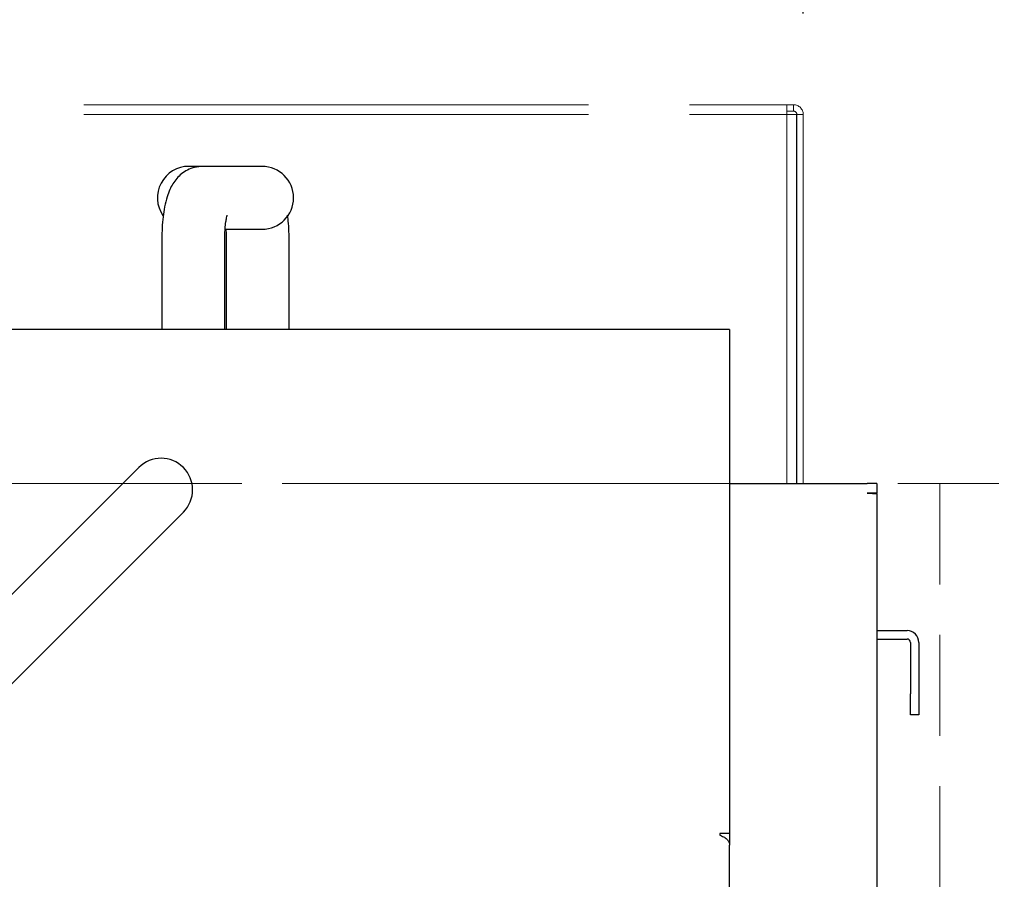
# Model space of a CAD drawing. Header units: inches. Extents: x 35 to 165, y 14 to 119.
# Tile 11 of 39: x 73.84 to 79.7, y 39.84 to 44.95. Entities that reach past the tile are written whole.
import ezdxf

# ---------------------------------------------------------------- set-up
doc = ezdxf.new("R2010")
doc.units = ezdxf.units.IN
doc.header["$LTSCALE"] = 12
doc.header["$MEASUREMENT"] = 0
doc.linetypes.add('HIDDEN', pattern=[0.075, 0.05, -0.025])
doc.linetypes.add('PHANTOM', pattern=[0.5, 0.25, -0.05, 0.05, -0.05, 0.05, -0.05])
doc.layers.add('FORMAT', color=7, linetype='Continuous')
doc.styles.add('SLDTEXTSTYLE0', font='TXT', dxfattribs={"width": 0.75})
doc.dimstyles.new('SLDDIMSTYLE1', dxfattribs={"dimtxt": 1.17, "dimasz": 1.56, "dimexe": 0, "dimexo": 0.0625, "dimgap": 0.2925, "dimtad": 0, "dimtih": 1, "dimtoh": 1, "dimdec": 3, "dimrnd": 1e-09, "dimzin": 12, "dimdsep": 46, "dimlunit": 5, "dimtxsty": 'SLDTEXTSTYLE0', "dimsah": 1, "dimcen": 0.09, "dimadec": 0, "dimazin": 3, "dimtfac": 1, "dimtdec": 3, "dimtofl": 0, "dimtmove": 0, "dimatfit": 3, "dimfxl": 1, "dimfrac": 2, "dimtolj": 1, "dimtzin": 12, "dimarcsym": 0})

# ---------------------------------------------------------------- blocks, each defined once
blk = doc.blocks.new('_D_5')
at = {"layer": 'FORMAT'}
for p, q in [((56.1253, 44.9891), (56.1253, 50.6715)), ((78.5003, 44.9891), (78.5003, 50.6715)), ((56.1253, 49.1715), (66.0791, 49.1715)), ((78.5003, 49.1715), (68.5466, 49.1715))]:
    blk.add_line(p, q, dxfattribs=at)
for points in [[(56.1253, 49.1715), (57.6853, 48.9315), (57.6853, 49.4115)], [(78.5003, 49.1715), (76.9403, 49.4115), (76.9403, 48.9315)]]:
    blk.add_solid(points, dxfattribs=at)
at = {"layer": 'FORMAT', "insert": (66.2988, 49.734), "char_height": 1.17, "attachment_point": 1, "style": 'SLDTEXTSTYLE0'}
blk.add_mtext('9A', dxfattribs=at)

msp = doc.modelspace()

# ---------------------------------------------------------------- linework, layer by layer
at = {"color": 7, "linetype": 'PHANTOM', "lineweight": 18}
for p, q in [((56.2233, 44.4471), (78.4023, 44.4471)), ((78.4023, 44.3891), (78.4023, 44.4471)), ((78.4023, 44.4471), (78.4423, 44.4471)), ((78.4423, 44.4091), (78.4423, 44.4471)), ((56.2233, 44.3891), (78.4023, 44.3891)), ((78.4023, 44.4091), (78.4423, 44.4091)), ((78.4023, 42.1971), (78.4023, 44.3891)), ((78.4023, 44.3891), (78.4603, 44.3891)), ((78.4603, 44.3891), (78.4603, 42.1971)), ((78.4623, 44.3891), (78.5003, 44.3891)), ((78.4623, 42.1971), (78.4623, 44.3891)), ((78.5003, 42.1971), (78.5003, 44.3891)), ((78.4023, 42.1971), (56.2233, 42.1971)), ((78.4603, 42.1971), (78.4023, 42.1971)), ((78.4623, 42.1971), (78.4603, 42.1971)), ((78.5003, 42.1971), (78.4623, 42.1971))]:
    msp.add_line(p, q, dxfattribs=at)
at = {"color": 7, "linetype": 'Continuous', "lineweight": 25}
for p, q in [((74.9311, 44.081), (74.8478, 44.081)), ((75.0653, 44.081), (74.9311, 44.081)), ((75.2829, 44.081), (75.0653, 44.081)), ((75.0653, 43.707), (75.2829, 43.707)), ((74.6868, 43.644), (74.6868, 43.1111)), ((75.0609, 43.1111), (75.0609, 43.644)), ((75.0698, 43.644), (75.0698, 43.1111)), ((75.4439, 43.1111), (75.4439, 43.644)), ((78.0628, 43.1111), (56.5628, 43.1111)), ((78.0628, 43.1111), (78.0628, 43.0521)), ((78.0628, 43.0521), (78.0628, 40.1165)), ((73.4007, 41.1424), (74.5498, 42.2914)), ((78.0628, 42.1971), (78.8798, 42.1971)), ((78.9378, 42.1971), (78.8798, 42.1971)), ((78.9378, 42.1971), (78.9378, 42.1391)), ((78.9378, 42.1391), (78.8798, 42.1391)), ((78.9378, 42.1356), (78.9378, 42.1391)), ((78.9378, 42.1356), (78.9378, 30.9471)), ((74.815, 42.0263), (73.6659, 40.8772)), ((78.9378, 41.3221), (79.1178, 41.3221)), ((78.9378, 41.2721), (79.1178, 41.2721)), ((79.1378, 41.2521), (79.1378, 40.9471)), ((79.1878, 41.2521), (79.1878, 40.9471)), ((79.1378, 40.8221), (79.1378, 40.9471)), ((79.1878, 40.9471), (79.1878, 40.8221)), ((79.1878, 40.8221), (79.1378, 40.8221)), ((78.0038, 40.1165), (78.0038, 40.1065)), ((78.0628, 40.1165), (78.0038, 40.1165)), ((78.0628, 40.1165), (78.0628, 40.047)), ((78.0628, 34.9403), (78.0628, 40.047))]:
    msp.add_line(p, q, dxfattribs=at)
at = {"color": 7, "linetype": 'PHANTOM', "lineweight": 18}
for centre, radius, start, end in [((78.4423, 44.3891), 0.058, 0, 90), ((78.4423, 44.3891), 0.02, 0, 90), ((78.4216, 42.8576), 0.0407, 341.97256, 0)]:
    msp.add_arc(centre, radius, start, end, dxfattribs=at)
at = {"color": 7, "linetype": 'Continuous', "lineweight": 25}
for centre, radius, start, end in [((74.8478, 43.894), 0.187, 90, 214.22189), ((75.2829, 43.894), 0.187, 270, 90), ((74.6824, 42.1588), 0.1875, 315, 135), ((79.1178, 41.2521), 0.07, 0, 90), ((79.1178, 41.2521), 0.02, 0, 90)]:
    msp.add_arc(centre, radius, start, end, dxfattribs=at)
for points, knots in [([(74.9311, 44.081), (74.9144, 44.0798), (74.8825, 44.0775), (74.8393, 44.0604), (74.8035, 44.0373), (74.7745, 44.0091), (74.7514, 43.9773), (74.7325, 43.9411), (74.7161, 43.8963), (74.7033, 43.8432), (74.6939, 43.7809), (74.6884, 43.718), (74.6869, 43.6712), (74.6868, 43.6473), (74.6868, 43.644)], [0, 0, 0, 0, 0.083836, 0.160406, 0.232513, 0.302734, 0.374047, 0.451234, 0.543376, 0.665234, 0.77267, 0.884075, 0.983943, 1, 1, 1, 1]), ([(75.0609, 43.644), (75.0609, 43.652), (75.0611, 43.6754), (75.0632, 43.7128), (75.0673, 43.7498), (75.0718, 43.7755), (75.0757, 43.7898), (75.076, 43.7906), (75.0761, 43.7909)], [0, 0, 0, 0, 0.116146, 0.337749, 0.554246, 0.733191, 0.890365, 1, 1, 1, 1]), ([(75.4439, 43.644), (75.4438, 43.6554), (75.4435, 43.6885), (75.441, 43.7388), (75.4365, 43.7749), (75.4346, 43.791)], [0, 0, 0, 0, 0.224628, 0.653909, 1, 1, 1, 1]), ([(75.0674, 43.707), (75.0677, 43.7044), (75.0692, 43.6885), (75.0697, 43.6664), (75.0698, 43.6477), (75.0698, 43.644)], [0, 0, 0, 0, 0.135917, 0.825549, 1, 1, 1, 1])]:
    msp.add_open_spline(points, degree=3, knots=knots, dxfattribs=at)
for points in [[(78.8798, 42.1391), (78.8874, 42.1388), (78.9026, 42.1382), (78.9218, 42.1374), (78.9352, 42.1365), (78.937, 42.1359), (78.9378, 42.1356)], [(78.0038, 40.1065), (78.0116, 40.1035), (78.027, 40.0977), (78.0465, 40.0833), (78.0602, 40.0661), (78.062, 40.0534), (78.0628, 40.047)]]:
    msp.add_open_spline(points, degree=3, dxfattribs=at)
at = {"layer": 'FORMAT', "linetype": 'HIDDEN', "lineweight": 18}
for p, q in [((38.5628, 42.1971), (94.2484, 42.1971)), ((79.3128, 42.1971), (79.3128, 30.9471))]:
    msp.add_line(p, q, dxfattribs=at)

# ---------------------------------------------------------------- dimensions: what is measured, and where the dimension line sits
at = {"layer": 'FORMAT'}
dim = msp.add_linear_dim(base=(56.1253, 49.1715), p1=(78.5003, 44.3891), p2=(56.1253, 44.3891), text='9A', dimstyle='SLDDIMSTYLE1', dxfattribs=at)
dim.commit()
dim.dimension.update_dxf_attribs({"geometry": '_D_5', "text_midpoint": (67.3128, 49.1715), "dimtype": 160})

doc.saveas('drawing.dxf')
